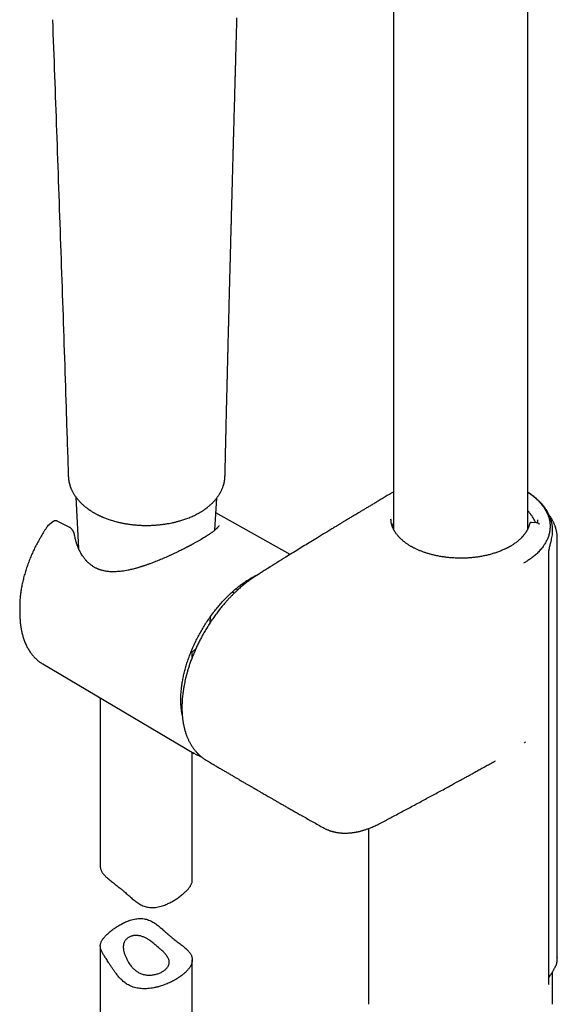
# Model space of a CAD drawing. Header units: millimetres. Extents: x 8 to 955, y 12 to 2039.
# Tile 11 of 116: x 722 to 810, y 552 to 713. Entities that reach past the tile are written whole.
import ezdxf

# ---------------------------------------------------------------- set-up
doc = ezdxf.new("R2010")
doc.units = ezdxf.units.MM

msp = doc.modelspace()

# ---------------------------------------------------------------- linework, layer by layer
at = {"color": 7, "linetype": 'Continuous', "lineweight": 30}
for p, q in [((783.08, 885.26), (783.08, 629.79)), ((804.98, 629.8), (804.98, 885.26)), ((730.1, 638.42), (730.09, 638.39)), ((730.09, 638.4), (730.09, 638.36)), ((755.61, 638.42), (755.62, 638.45)), ((731.32, 635.01), (731.76, 626.61)), ((754, 629.63), (754.28, 634.83)), ((727.64, 631.01), (726.72, 630.25)), ((727.63, 631), (727.64, 631.01)), ((730.13, 630.16), (728.3, 631.08)), ((766.23, 625.62), (754.15, 632.42)), ((782.69, 631.29), (782.69, 631.39)), ((806.57, 631.29), (806.57, 631.22)), ((726.73, 630.26), (726.7, 630.22)), ((805, 629.82), (804.98, 629.83)), ((806.33, 630.81), (805.6, 630.85)), ((809.03, 629.45), (809.03, 629.56)), ((809.03, 629.41), (809.03, 629.45)), ((809.03, 629.4), (809.03, 629.44)), ((809.8, 559.93), (809.8, 628.23)), ((808.43, 555.68), (808.43, 626.04)), ((804.38, 624.22), (804.36, 624.25)), ((759.87, 621.61), (759.72, 621.69)), ((760.8, 622.22), (760.75, 622.26)), ((757.7, 619.85), (757.39, 620.03)), ((759.24, 621.14), (759.03, 621.26)), ((757.14, 619.32), (756.8, 619.52)), ((722.17, 616.77), (722.19, 615.73)), ((753.2, 614.5), (753.25, 615.5)), ((750.3, 608.9), (750.3, 609.82)), ((725.93, 607.79), (750.59, 593.2)), ((735.3, 602.24), (735.3, 574.79)), ((748.62, 601.09), (748.46, 601.06)), ((804.43, 594.94), (804.41, 594.96)), ((804.43, 594.94), (804.64, 595.1)), ((750.3, 572.54), (750.3, 593.37)), ((752.57, 592.1), (752.54, 592.11)), ((799.72, 592), (799.71, 591.99)), ((771.64, 581.09), (771.65, 581.09)), ((779.03, 580.95), (779.03, 552.29)), ((735.3, 561.79), (735.3, 520.57)), ((750.3, 520.57), (750.3, 559.54)), ((809.8, 559.93), (809.8, 559.89)), ((809.58, 558.58), (809.58, 558.58)), ((809.03, 552.29), (809.03, 557.08))]:
    msp.add_line(p, q, dxfattribs=at)
at = {"color": 7, "linetype": 'Continuous', "lineweight": 30, "flags": 128}
for points in [[(805.29, 630.65), (805.28, 630.64), (805.28, 630.6)], [(758.58, 620.62), (758.46, 620.68), (758.32, 620.76)], [(725.78, 607.88), (725.89, 607.81), (725.93, 607.79)], [(750.75, 593.11), (750.62, 593.18), (750.43, 593.3)]]:
    msp.add_lwpolyline(points, dxfattribs=at)
at = {"color": 7, "linetype": 'Continuous', "lineweight": 30}
for centre, radius, start, end in [((737.76, 617.06), 15.59, 177.9531, 181.0676), ((738.37, 616.05), 16.19, 178.0447, 183.3605)]:
    msp.add_arc(centre, radius, start, end, dxfattribs=at)
for points, knots in [([(755.64, 638.45), (755.64, 638.45), (755.64, 638.6), (755.65, 638.87), (755.65, 639.26), (755.66, 639.61), (755.67, 639.92), (755.68, 640.19), (755.68, 640.43), (755.69, 640.62), (755.69, 640.76), (755.69, 640.87), (755.69, 640.95), (755.7, 641.01), (755.7, 641.1), (755.7, 641.21), (755.7, 641.37), (755.71, 641.56), (755.71, 641.76), (755.72, 642.05), (755.73, 642.44), (755.74, 642.95), (755.75, 643.51), (755.77, 644.08), (755.78, 644.54), (755.79, 644.87), (755.79, 645.08), (755.8, 645.27), (755.8, 645.44), (755.8, 645.6), (755.81, 645.75), (755.81, 645.93), (755.82, 646.14), (755.82, 646.38), (755.83, 646.64), (755.83, 646.91), (755.84, 647.23), (755.85, 647.59), (755.86, 648), (755.87, 648.4), (755.88, 648.73), (755.88, 648.96), (755.89, 649.1), (755.89, 649.23), (755.89, 649.34), (755.9, 649.47), (755.9, 649.61), (755.9, 649.81), (755.91, 650.05), (755.92, 650.34), (755.92, 650.62), (755.93, 650.91), (755.94, 651.21), (755.95, 651.52), (755.95, 651.83), (755.96, 652.12), (755.97, 652.39), (755.97, 652.68), (755.98, 652.97), (755.99, 653.24), (755.99, 653.47), (756, 653.65), (756, 653.79), (756, 653.89), (756.01, 653.99), (756.01, 654.11), (756.01, 654.23), (756.02, 654.38), (756.02, 654.6), (756.03, 654.9), (756.04, 655.28), (756.05, 655.68), (756.06, 656.08), (756.07, 656.5), (756.08, 656.93), (756.09, 657.35), (756.1, 657.75), (756.11, 658.14), (756.12, 658.51), (756.13, 658.87), (756.14, 659.16), (756.14, 659.39), (756.15, 659.57), (756.15, 659.74), (756.16, 659.91), (756.16, 660.1), (756.17, 660.32), (756.17, 660.63), (756.18, 661.01), (756.19, 661.45), (756.21, 661.91), (756.22, 662.31), (756.23, 662.66), (756.23, 662.96), (756.24, 663.25), (756.25, 663.53), (756.25, 663.77), (756.26, 663.97), (756.26, 664.14), (756.27, 664.28), (756.27, 664.41), (756.27, 664.52), (756.28, 664.64), (756.28, 664.8), (756.29, 665), (756.29, 665.24), (756.3, 665.5), (756.31, 665.79), (756.31, 666.1), (756.32, 666.43), (756.33, 666.77), (756.34, 667.17), (756.35, 667.62), (756.37, 668.13), (756.38, 668.68), (756.39, 669.16), (756.4, 669.53), (756.41, 669.78), (756.41, 669.99), (756.42, 670.18), (756.42, 670.34), (756.43, 670.51), (756.43, 670.71), (756.44, 670.96), (756.45, 671.33), (756.46, 671.79), (756.48, 672.36), (756.49, 672.95), (756.51, 673.56), (756.52, 674.2), (756.54, 674.71), (756.55, 675.09), (756.55, 675.32), (756.56, 675.55), (756.57, 675.79), (756.57, 676.03), (756.58, 676.25), (756.58, 676.46), (756.59, 676.64), (756.59, 676.8), (756.6, 676.93), (756.6, 677.04), (756.6, 677.13), (756.6, 677.21), (756.61, 677.3), (756.61, 677.44), (756.61, 677.61), (756.62, 677.86), (756.63, 678.16), (756.64, 678.52), (756.65, 678.87), (756.66, 679.22), (756.67, 679.61), (756.68, 680.05), (756.69, 680.55), (756.71, 681.06), (756.72, 681.59), (756.73, 682.14), (756.75, 682.6), (756.76, 682.98), (756.76, 683.25), (756.77, 683.51), (756.78, 683.73), (756.78, 683.93), (756.79, 684.1), (756.79, 684.23), (756.79, 684.34), (756.8, 684.43), (756.8, 684.51), (756.8, 684.6), (756.8, 684.7), (756.81, 684.84), (756.81, 685.02), (756.82, 685.26), (756.83, 685.53), (756.83, 685.82), (756.84, 686.15), (756.85, 686.51), (756.87, 687.14), (756.89, 688.05), (756.93, 689.23), (756.95, 690.13), (756.97, 690.75), (756.98, 691.08), (756.98, 691.39), (756.99, 691.69), (757, 691.95), (757.01, 692.18), (757.01, 692.37), (757.02, 692.54), (757.02, 692.67), (757.02, 692.79), (757.03, 692.91), (757.03, 693.04), (757.03, 693.2), (757.04, 693.38), (757.04, 693.59), (757.05, 693.84), (757.06, 694.13), (757.07, 694.42), (757.08, 694.77), (757.09, 695.18), (757.1, 695.64), (757.11, 696.07), (757.12, 696.46), (757.13, 696.84), (757.14, 697.22), (757.15, 697.63), (757.17, 698.07), (757.18, 698.54), (757.19, 699.04), (757.21, 699.5), (757.22, 699.9), (757.23, 700.24), (757.23, 700.57), (757.24, 700.86), (757.25, 701.13), (757.26, 701.37), (757.26, 701.57), (757.27, 701.75), (757.27, 701.89), (757.27, 702), (757.28, 702.08), (757.28, 702.17), (757.28, 702.26), (757.28, 702.37), (757.29, 702.51), (757.29, 702.68), (757.3, 702.88), (757.3, 703.11), (757.31, 703.38), (757.32, 703.7), (757.33, 704.05), (757.34, 704.41), (757.35, 704.77), (757.36, 705.12), (757.38, 705.66), (757.4, 706.38), (757.42, 707.27), (757.44, 708.13), (757.47, 708.98), (757.49, 709.82), (757.51, 710.66), (757.54, 711.5), (757.56, 712.32), (757.58, 712.86), (757.58, 713.13)], [0, 0, 0, 0, 0.000085, 0.005752, 0.010912, 0.015567, 0.019715, 0.023357, 0.026492, 0.029121, 0.03086, 0.032275, 0.033366, 0.034145, 0.03491, 0.036654, 0.038795, 0.041324, 0.044058, 0.046923, 0.052935, 0.059456, 0.067428, 0.075123, 0.08254, 0.085596, 0.088403, 0.090943, 0.093216, 0.095222, 0.097165, 0.099417, 0.10226, 0.105488, 0.10909, 0.112762, 0.116355, 0.121906, 0.127264, 0.132629, 0.138058, 0.140246, 0.1421, 0.143623, 0.145116, 0.146806, 0.148695, 0.15078, 0.154614, 0.158438, 0.162252, 0.166055, 0.169923, 0.174129, 0.178701, 0.182183, 0.18585, 0.189702, 0.193722, 0.197401, 0.200509, 0.203046, 0.204639, 0.2059, 0.207209, 0.208718, 0.210425, 0.21233, 0.214434, 0.219319, 0.22442, 0.229687, 0.235122, 0.240723, 0.246487, 0.252166, 0.257604, 0.262802, 0.267759, 0.272476, 0.276847, 0.27949, 0.281887, 0.284041, 0.286224, 0.288787, 0.291731, 0.295056, 0.300925, 0.306932, 0.313031, 0.319221, 0.323158, 0.327131, 0.331132, 0.334879, 0.338234, 0.34073, 0.342953, 0.344903, 0.34658, 0.347985, 0.349223, 0.351517, 0.354284, 0.357352, 0.361043, 0.364952, 0.369079, 0.373424, 0.378004, 0.382944, 0.389261, 0.396113, 0.4035, 0.411423, 0.415157, 0.41848, 0.421387, 0.42388, 0.425958, 0.427703, 0.430687, 0.434087, 0.437905, 0.445218, 0.452823, 0.46072, 0.468919, 0.47746, 0.486345, 0.489414, 0.492522, 0.49567, 0.498856, 0.502082, 0.50518, 0.507948, 0.510403, 0.512524, 0.514309, 0.51576, 0.516877, 0.517702, 0.518977, 0.520769, 0.523077, 0.525902, 0.530666, 0.535467, 0.540187, 0.544827, 0.549385, 0.556018, 0.562563, 0.569362, 0.576447, 0.58382, 0.591479, 0.595257, 0.599012, 0.602415, 0.605437, 0.608077, 0.610335, 0.612212, 0.613597, 0.614661, 0.61567, 0.61686, 0.618231, 0.619783, 0.62251, 0.625661, 0.629237, 0.633237, 0.637662, 0.642511, 0.647639, 0.663117, 0.678956, 0.695156, 0.699493, 0.703855, 0.70819, 0.712157, 0.715695, 0.718752, 0.721395, 0.723623, 0.725438, 0.72675, 0.728292, 0.730119, 0.732229, 0.734623, 0.737301, 0.740821, 0.744731, 0.748705, 0.752551, 0.759104, 0.765251, 0.770993, 0.77633, 0.781061, 0.78615, 0.791645, 0.797548, 0.803858, 0.810575, 0.8177, 0.822291, 0.826989, 0.831379, 0.835367, 0.838954, 0.842085, 0.844829, 0.847185, 0.849154, 0.85052, 0.851607, 0.852617, 0.853869, 0.855368, 0.857114, 0.859487, 0.862204, 0.865263, 0.868665, 0.873161, 0.878051, 0.882923, 0.887729, 0.892467, 0.897139, 0.90954, 0.921444, 0.932858, 0.94416, 0.955562, 0.966856, 0.978229, 0.989325, 1, 1, 1, 1]), ([(727.51, 712.84), (727.62, 709.78), (727.84, 703.74), (728.29, 691.5), (728.83, 676.15), (729.36, 660.74), (729.77, 648.17), (729.98, 641.77), (730.09, 638.42)], [0, 0, 0, 0, 0.123433, 0.24401, 0.493688, 0.742143, 0.865092, 1, 1, 1, 1]), ([(730.09, 638.36), (730.1, 638.31), (730.1, 638.21), (730.11, 638.07), (730.12, 637.96), (730.14, 637.86), (730.15, 637.76), (730.17, 637.66), (730.19, 637.55), (730.21, 637.44), (730.23, 637.35), (730.25, 637.25), (730.28, 637.14), (730.31, 637.03), (730.34, 636.94), (730.37, 636.84), (730.4, 636.74), (730.44, 636.62), (730.49, 636.49), (730.55, 636.35), (730.61, 636.21), (730.68, 636.07), (730.74, 635.94), (730.81, 635.81), (730.89, 635.66), (730.99, 635.49), (731.11, 635.31), (731.24, 635.12), (731.38, 634.93), (731.52, 634.75), (731.66, 634.57), (731.81, 634.4), (731.97, 634.23), (732.11, 634.07), (732.25, 633.94), (732.38, 633.82), (732.51, 633.7), (732.66, 633.57), (732.83, 633.42), (733.01, 633.29), (733.15, 633.18), (733.27, 633.09), (733.36, 633.02), (733.46, 632.95), (733.57, 632.88), (733.71, 632.78), (733.88, 632.67), (734.06, 632.56), (734.19, 632.49), (734.24, 632.46)], [0, 0, 0, 0, 0.018737, 0.039659, 0.056817, 0.071054, 0.082981, 0.096857, 0.113837, 0.129708, 0.142315, 0.154928, 0.170904, 0.188191, 0.202259, 0.214148, 0.228847, 0.246311, 0.267708, 0.286049, 0.30939, 0.330996, 0.34971, 0.369106, 0.393575, 0.419984, 0.449168, 0.480814, 0.516167, 0.544162, 0.573039, 0.605936, 0.63701, 0.664994, 0.689464, 0.713035, 0.733042, 0.75881, 0.789608, 0.818092, 0.843213, 0.858124, 0.872547, 0.886494, 0.902703, 0.923317, 0.948328, 0.977726, 1, 1, 1, 1]), ([(751.81, 632.65), (751.88, 632.7), (752, 632.77), (752.16, 632.88), (752.29, 632.97), (752.39, 633.04), (752.46, 633.09), (752.52, 633.13), (752.6, 633.19), (752.71, 633.27), (752.85, 633.38), (752.99, 633.5), (753.15, 633.64), (753.32, 633.79), (753.49, 633.94), (753.65, 634.1), (753.79, 634.25), (753.91, 634.39), (754.03, 634.52), (754.14, 634.65), (754.24, 634.78), (754.33, 634.89), (754.43, 635.03), (754.52, 635.16), (754.63, 635.32), (754.75, 635.51), (754.88, 635.74), (755, 635.97), (755.1, 636.17), (755.18, 636.36), (755.26, 636.56), (755.32, 636.72), (755.36, 636.85), (755.39, 636.93), (755.41, 637.02), (755.44, 637.13), (755.47, 637.23), (755.49, 637.32), (755.51, 637.41), (755.53, 637.5), (755.55, 637.61), (755.57, 637.7), (755.58, 637.79), (755.59, 637.87), (755.6, 637.95), (755.61, 638.04), (755.62, 638.15), (755.63, 638.29), (755.63, 638.4), (755.64, 638.46)], [0, 0, 0, 0, 0.029133, 0.053659, 0.073566, 0.088843, 0.099481, 0.108154, 0.11784, 0.138236, 0.161446, 0.184239, 0.213467, 0.243804, 0.275682, 0.305939, 0.333742, 0.358126, 0.382395, 0.408265, 0.426919, 0.447987, 0.470956, 0.494804, 0.517241, 0.55079, 0.593111, 0.629262, 0.659205, 0.690774, 0.717008, 0.750676, 0.764461, 0.77598, 0.788978, 0.805066, 0.821703, 0.835074, 0.846409, 0.860161, 0.876799, 0.890896, 0.902642, 0.912739, 0.924417, 0.938095, 0.954647, 0.975272, 1, 1, 1, 1]), ([(783.08, 635.82), (782.93, 635.73), (782.54, 635.5), (781.93, 635.14), (781.26, 634.74), (780.62, 634.36), (780.03, 634.01), (779.48, 633.68), (778.97, 633.37), (778.48, 633.09), (778.03, 632.81), (777.61, 632.57), (777.23, 632.34), (776.89, 632.13), (776.56, 631.93), (776.27, 631.76), (776, 631.59), (775.74, 631.44), (775.48, 631.28), (775.24, 631.13), (775.02, 631), (774.83, 630.89), (774.66, 630.79), (774.52, 630.7), (774.38, 630.62), (774.23, 630.53), (774.05, 630.42), (773.84, 630.29), (773.6, 630.14), (773.33, 629.98), (773.04, 629.8), (772.72, 629.61), (772.38, 629.4), (771.7, 628.99), (770.78, 628.42), (769.63, 627.72), (768.59, 627.08), (767.57, 626.45), (766.56, 625.83), (765.4, 625.11), (764.09, 624.29), (762.91, 623.56), (762.03, 623), (761.44, 622.64), (760.88, 622.27), (760.37, 621.95), (759.93, 621.65), (759.54, 621.37), (759.16, 621.09), (758.82, 620.82), (758.49, 620.55), (758.19, 620.3), (757.9, 620.04), (757.61, 619.77), (757.29, 619.47), (756.95, 619.14), (756.6, 618.78), (756.22, 618.38), (755.84, 617.96), (755.44, 617.5), (755.02, 617), (754.57, 616.44), (754.11, 615.81), (753.62, 615.14), (753.16, 614.45), (752.71, 613.74), (752.28, 613.02), (751.89, 612.32), (751.54, 611.64), (751.21, 610.99), (750.91, 610.34), (750.62, 609.67), (750.34, 609.01), (750.09, 608.36), (749.87, 607.72), (749.67, 607.12), (749.5, 606.54), (749.35, 606), (749.22, 605.49), (749.11, 605), (749.02, 604.55), (748.94, 604.15), (748.88, 603.77), (748.82, 603.4), (748.76, 603), (748.71, 602.58), (748.68, 602.21), (748.66, 601.91), (748.64, 601.69), (748.63, 601.5), (748.63, 601.35), (748.62, 601.23), (748.62, 601.13), (748.62, 601.02), (748.61, 600.89), (748.61, 600.73), (748.61, 600.54), (748.62, 600.34), (748.62, 600.13), (748.63, 599.92), (748.64, 599.7), (748.66, 599.46), (748.68, 599.21), (748.71, 598.98), (748.73, 598.77), (748.76, 598.56), (748.79, 598.35), (748.82, 598.15), (748.86, 597.94), (748.91, 597.72), (748.95, 597.53), (748.99, 597.37), (749.02, 597.24), (749.05, 597.11), (749.09, 596.97), (749.12, 596.85), (749.15, 596.74), (749.18, 596.66), (749.2, 596.6), (749.22, 596.54), (749.24, 596.47), (749.28, 596.36), (749.32, 596.23), (749.38, 596.08), (749.44, 595.91), (749.52, 595.72), (749.61, 595.52), (749.71, 595.31), (749.82, 595.09), (749.93, 594.88), (750.05, 594.67), (750.17, 594.46), (750.32, 594.25), (750.47, 594.03), (750.62, 593.82), (750.78, 593.63), (750.9, 593.49), (750.98, 593.4), (751.03, 593.35), (751.07, 593.3), (751.11, 593.26), (751.15, 593.22), (751.2, 593.17), (751.25, 593.11), (751.33, 593.04), (751.43, 592.94), (751.56, 592.83), (751.71, 592.7), (751.89, 592.56), (752.09, 592.41), (752.31, 592.26), (752.46, 592.16), (752.54, 592.11)], [0, 0, 0, 0, 0.0089878, 0.022721, 0.0358149, 0.0482691, 0.0600835, 0.0706368, 0.0806209, 0.090036, 0.0988819, 0.1071584, 0.1144712, 0.1212734, 0.127565, 0.1333458, 0.138616, 0.1433755, 0.1487591, 0.1535732, 0.1578503, 0.1615902, 0.164793, 0.1674587, 0.1699116, 0.1729152, 0.1764735, 0.1805863, 0.1852538, 0.1904758, 0.1962523, 0.2025835, 0.2093871, 0.2162134, 0.2425888, 0.2634786, 0.2839033, 0.3038626, 0.3235911, 0.3435949, 0.3720909, 0.4011606, 0.4127519, 0.4243917, 0.4355339, 0.4460907, 0.4541561, 0.4618671, 0.469194, 0.4760774, 0.482525, 0.4884403, 0.4940903, 0.5000683, 0.5064373, 0.5134202, 0.5208204, 0.52864, 0.5368825, 0.5455544, 0.5546883, 0.5642811, 0.575685, 0.5871154, 0.5985417, 0.6099891, 0.6214796, 0.6330122, 0.6429297, 0.6528756, 0.6628484, 0.6728467, 0.6828692, 0.692776, 0.7022434, 0.7112764, 0.7198859, 0.7280651, 0.7358082, 0.7431101, 0.749967, 0.7563954, 0.7616409, 0.7673428, 0.7734997, 0.78011, 0.7871711, 0.7910435, 0.7944874, 0.7974961, 0.8000704, 0.8017886, 0.8032669, 0.8049739, 0.8070769, 0.809793, 0.8129565, 0.8162948, 0.8197202, 0.8232324, 0.8268311, 0.8311826, 0.83553, 0.8395171, 0.8431201, 0.8469073, 0.8504137, 0.854081, 0.8579159, 0.8619181, 0.8662363, 0.8685036, 0.8709009, 0.8734284, 0.8760863, 0.8786325, 0.8806857, 0.8822928, 0.8834538, 0.8842131, 0.8857787, 0.8878835, 0.8905282, 0.8937138, 0.8974463, 0.901445, 0.9056991, 0.9102125, 0.9149892, 0.9197537, 0.9240783, 0.9292461, 0.9345028, 0.9399789, 0.9454975, 0.950588, 0.9552233, 0.9568008, 0.9582561, 0.9595893, 0.9608003, 0.9618918, 0.9631955, 0.9649406, 0.9671273, 0.970167, 0.9737836, 0.9779771, 0.9827477, 0.9880954, 0.9940205, 1, 1, 1, 1]), ([(804.98, 635.79), (805.1, 635.71), (805.34, 635.55), (805.7, 635.28), (806.06, 634.99), (806.4, 634.7), (806.72, 634.39), (807.01, 634.07), (807.28, 633.75), (807.53, 633.43), (807.75, 633.1), (807.95, 632.77), (808.12, 632.43), (808.27, 632.08), (808.4, 631.73), (808.5, 631.38), (808.57, 631.02), (808.61, 630.67), (808.63, 630.33), (808.62, 629.98), (808.6, 629.64), (808.55, 629.32), (808.49, 629.02), (808.4, 628.71), (808.3, 628.42), (808.19, 628.15), (808.07, 627.89), (807.93, 627.64), (807.74, 627.32), (807.52, 626.99), (807.26, 626.65), (807.03, 626.37), (806.78, 626.09), (806.52, 625.83), (806.26, 625.59), (805.99, 625.37), (805.72, 625.15), (805.35, 624.88), (804.9, 624.58), (804.53, 624.36), (804.36, 624.25)], [0, 0, 0, 0, 0.023539, 0.051235, 0.07918, 0.107175, 0.135423, 0.163722, 0.192156, 0.219649, 0.247269, 0.274933, 0.302845, 0.330808, 0.359027, 0.387299, 0.41571, 0.443057, 0.47045, 0.497898, 0.525388, 0.549479, 0.573569, 0.597792, 0.622015, 0.643017, 0.664019, 0.685109, 0.7062, 0.744299, 0.768692, 0.793084, 0.817601, 0.842117, 0.863375, 0.884633, 0.90599, 0.927346, 0.965944, 1, 1, 1, 1]), ([(809.03, 629.56), (809.03, 629.63), (809.03, 629.77), (809.02, 629.96), (809.01, 630.11), (808.99, 630.29), (808.96, 630.48), (808.92, 630.71), (808.86, 630.95), (808.8, 631.19), (808.72, 631.43), (808.64, 631.66), (808.54, 631.9), (808.43, 632.14), (808.32, 632.36), (808.2, 632.58), (808.08, 632.79), (807.95, 632.99), (807.82, 633.19), (807.67, 633.39), (807.5, 633.61), (807.31, 633.83), (807.11, 634.05), (806.93, 634.25), (806.76, 634.41), (806.62, 634.55), (806.47, 634.68), (806.34, 634.8), (806.23, 634.89), (806.14, 634.96), (806.08, 635.01), (806.01, 635.07), (805.92, 635.15), (805.81, 635.23), (805.68, 635.33), (805.5, 635.46), (805.28, 635.61), (805.1, 635.73), (805, 635.79), (804.98, 635.81)], [0, 0, 0, 0, 0.029242, 0.054559, 0.076586, 0.098027, 0.131208, 0.162377, 0.196041, 0.230196, 0.265713, 0.299207, 0.334891, 0.370013, 0.403924, 0.437636, 0.469621, 0.499811, 0.530149, 0.56336, 0.598788, 0.635627, 0.673144, 0.711303, 0.73506, 0.759004, 0.783137, 0.805744, 0.825174, 0.834688, 0.843547, 0.854462, 0.868014, 0.884203, 0.903032, 0.923717, 0.960334, 0.993162, 1, 1, 1, 1]), ([(750.98, 632.18), (751.03, 632.21), (751.12, 632.26), (751.25, 632.33), (751.39, 632.4), (751.52, 632.48), (751.67, 632.56), (751.77, 632.63), (751.82, 632.66)], [0, 0, 0, 0, 0.166311, 0.323057, 0.476115, 0.6331, 0.80369, 1, 1, 1, 1]), ([(806.24, 630.82), (806.22, 630.88), (806.15, 631.08), (805.99, 631.41), (805.77, 631.79), (805.5, 632.17), (805.24, 632.5), (805.05, 632.7), (804.98, 632.77)], [0, 0, 0, 0, 0.098775, 0.2909526, 0.4829781, 0.6806542, 0.878495, 1, 1, 1, 1]), ([(728.3, 631.08), (728.27, 631.1), (728.21, 631.12), (728.12, 631.14), (728.05, 631.15), (727.99, 631.15), (727.92, 631.14), (727.83, 631.12), (727.73, 631.07), (727.67, 631.03), (727.63, 631)], [0, 0, 0, 0, 0.150305, 0.275361, 0.364743, 0.436168, 0.5353, 0.663895, 0.820454, 1, 1, 1, 1]), ([(734.24, 632.46), (734.29, 632.43), (734.41, 632.36), (734.59, 632.26), (734.77, 632.17), (734.93, 632.09), (735.04, 632.04), (735.12, 632), (735.18, 631.97), (735.24, 631.94), (735.3, 631.92), (735.36, 631.89), (735.43, 631.85), (735.52, 631.82), (735.62, 631.77), (735.73, 631.73), (735.91, 631.65), (736.14, 631.56), (736.43, 631.45), (736.75, 631.34), (737.09, 631.23), (737.45, 631.12), (737.81, 631.02), (738.21, 630.92), (738.67, 630.81), (739.2, 630.7), (739.77, 630.61), (740.37, 630.52), (741, 630.46), (741.63, 630.41), (742.25, 630.38), (742.89, 630.37), (743.53, 630.38), (744.19, 630.42), (744.81, 630.47), (745.41, 630.54), (745.97, 630.62), (746.51, 630.71), (746.94, 630.79), (747.28, 630.87), (747.54, 630.93), (747.79, 630.99), (748.05, 631.06), (748.32, 631.14), (748.61, 631.23), (748.93, 631.33), (749.26, 631.44), (749.6, 631.57), (749.94, 631.7), (750.29, 631.85), (750.64, 632.01), (750.87, 632.13), (750.98, 632.19)], [0, 0, 0, 0, 0.011143, 0.026178, 0.039039, 0.049736, 0.058277, 0.062522, 0.065929, 0.070401, 0.073833, 0.078062, 0.083087, 0.088908, 0.095523, 0.102932, 0.111133, 0.130013, 0.148558, 0.166526, 0.189693, 0.211837, 0.232962, 0.253648, 0.282815, 0.313562, 0.345902, 0.379852, 0.415308, 0.450462, 0.484706, 0.518045, 0.555013, 0.590779, 0.625337, 0.658589, 0.6905, 0.72106, 0.750261, 0.766051, 0.781464, 0.796509, 0.811208, 0.827009, 0.844905, 0.864903, 0.885085, 0.906853, 0.929295, 0.952295, 0.975861, 1, 1, 1, 1]), ([(805.29, 630.65), (805.27, 630.59), (805.24, 630.45), (805.18, 630.27), (805.12, 630.11), (805.06, 629.97), (805, 629.85), (804.96, 629.75), (804.92, 629.67), (804.89, 629.61), (804.86, 629.56), (804.83, 629.5), (804.79, 629.44), (804.74, 629.36), (804.68, 629.27), (804.61, 629.16), (804.53, 629.05), (804.44, 628.93), (804.36, 628.82), (804.27, 628.72), (804.2, 628.63), (804.12, 628.54), (804.04, 628.45), (803.95, 628.36), (803.85, 628.26), (803.72, 628.13), (803.55, 627.98), (803.35, 627.81), (803.13, 627.64), (802.92, 627.48), (802.73, 627.35), (802.55, 627.23), (802.37, 627.12), (802.23, 627.03), (802.11, 626.96), (802.02, 626.91), (801.93, 626.86), (801.83, 626.8), (801.71, 626.74), (801.57, 626.67), (801.42, 626.59), (801.25, 626.52), (800.96, 626.38), (800.52, 626.19), (799.92, 625.97), (799.32, 625.78), (798.71, 625.6), (798.09, 625.46), (797.45, 625.33), (796.8, 625.22), (796.14, 625.14), (795.48, 625.08), (794.81, 625.04), (794.13, 625.03), (793.46, 625.04), (792.79, 625.07), (792.12, 625.12), (791.46, 625.2), (790.81, 625.3), (790.17, 625.42), (789.58, 625.55), (789.02, 625.7), (788.51, 625.85), (788.01, 626.02), (787.6, 626.17), (787.29, 626.3), (787.07, 626.4), (786.85, 626.5), (786.64, 626.6), (786.46, 626.68), (786.31, 626.76), (786.19, 626.83), (786.07, 626.89), (785.93, 626.97), (785.76, 627.07), (785.59, 627.18), (785.34, 627.34), (785.04, 627.56), (784.76, 627.77), (784.56, 627.94), (784.43, 628.06), (784.32, 628.16), (784.22, 628.26), (784.13, 628.34), (784.05, 628.42), (783.97, 628.51), (783.88, 628.61), (783.78, 628.73), (783.67, 628.86), (783.56, 629.01), (783.45, 629.16), (783.36, 629.29), (783.29, 629.42), (783.22, 629.53), (783.17, 629.62), (783.13, 629.7), (783.09, 629.78), (783.06, 629.85), (783.02, 629.92), (782.99, 630.01), (782.95, 630.1), (782.9, 630.22), (782.86, 630.36), (782.81, 630.52), (782.76, 630.71), (782.73, 630.92), (782.7, 631.15), (782.69, 631.31), (782.69, 631.4)], [0, 0, 0, 0, 0.010821, 0.020538, 0.029148, 0.036652, 0.043048, 0.048334, 0.052512, 0.05558, 0.058146, 0.061074, 0.064683, 0.068973, 0.073944, 0.079597, 0.086844, 0.093589, 0.09971, 0.105208, 0.11094, 0.115797, 0.120656, 0.126107, 0.132148, 0.13878, 0.149243, 0.160125, 0.170918, 0.181623, 0.189974, 0.198284, 0.206008, 0.212581, 0.217007, 0.220694, 0.224068, 0.228132, 0.232927, 0.23835, 0.244459, 0.25074, 0.25698, 0.278138, 0.298802, 0.319054, 0.338908, 0.358624, 0.378354, 0.39807, 0.417776, 0.437478, 0.457179, 0.476881, 0.496582, 0.51628, 0.535976, 0.555668, 0.575368, 0.595081, 0.614799, 0.631456, 0.648301, 0.665334, 0.682875, 0.690971, 0.699203, 0.707567, 0.715709, 0.722695, 0.728478, 0.733061, 0.737666, 0.743456, 0.750434, 0.758471, 0.766771, 0.783455, 0.800647, 0.808288, 0.815305, 0.82167, 0.827382, 0.832441, 0.836943, 0.841977, 0.847853, 0.8547, 0.862419, 0.87101, 0.879539, 0.887225, 0.893954, 0.899871, 0.904975, 0.909705, 0.913387, 0.917156, 0.921011, 0.925114, 0.930303, 0.936691, 0.944273, 0.953047, 0.963008, 0.974156, 0.986487, 1, 1, 1, 1]), ([(806.57, 631.22), (806.57, 631.15), (806.56, 631), (806.54, 630.85), (806.53, 630.78)], [0, 0, 0, 0, 0.494838, 1, 1, 1, 1]), ([(809.8, 628.23), (809.8, 628.3), (809.8, 628.45), (809.78, 628.66), (809.77, 628.85), (809.74, 629.04), (809.72, 629.21), (809.68, 629.4), (809.64, 629.61), (809.58, 629.84), (809.52, 630.04), (809.46, 630.22), (809.4, 630.38), (809.34, 630.53), (809.28, 630.69), (809.21, 630.85), (809.13, 631.01), (809.04, 631.17), (808.97, 631.31), (808.89, 631.43), (808.81, 631.57), (808.73, 631.7), (808.63, 631.84), (808.54, 631.97), (808.48, 632.05), (808.46, 632.08)], [0, 0, 0, 0, 0.048845, 0.102455, 0.155143, 0.202706, 0.246266, 0.287154, 0.347254, 0.404733, 0.461452, 0.499489, 0.541268, 0.582254, 0.620559, 0.661533, 0.707202, 0.749912, 0.786744, 0.819161, 0.854726, 0.894182, 0.931725, 0.97059, 1, 1, 1, 1]), ([(726.6, 630.11), (726.56, 630.04), (726.43, 629.86), (726.23, 629.55), (725.99, 629.17), (725.76, 628.8), (725.54, 628.42), (725.32, 628.03), (725.11, 627.64), (724.9, 627.25), (724.7, 626.86), (724.51, 626.46), (724.32, 626.07), (724.15, 625.67), (723.97, 625.27), (723.81, 624.86), (723.65, 624.46), (723.5, 624.06), (723.36, 623.65), (723.22, 623.25), (723.1, 622.84), (722.98, 622.44), (722.86, 622.04), (722.76, 621.63), (722.67, 621.23), (722.58, 620.83), (722.5, 620.44), (722.43, 620.04), (722.37, 619.65), (722.31, 619.26), (722.27, 618.87), (722.23, 618.49), (722.2, 618.11), (722.18, 617.82), (722.18, 617.66), (722.18, 617.62)], [0, 0, 0, 0, 0.016567, 0.047951, 0.079335, 0.110718, 0.142101, 0.173483, 0.204866, 0.236249, 0.267634, 0.29902, 0.330407, 0.361797, 0.39319, 0.424586, 0.455985, 0.487388, 0.518795, 0.550208, 0.581625, 0.613047, 0.644475, 0.67591, 0.707351, 0.738798, 0.770253, 0.801714, 0.833183, 0.864659, 0.896142, 0.927632, 0.959129, 0.990633, 1, 1, 1, 1]), ([(726.68, 630.21), (726.67, 630.2), (726.64, 630.17), (726.62, 630.13), (726.6, 630.11)], [0, 0, 0, 0, 0.301916, 1, 1, 1, 1]), ([(731.12, 628.79), (731.11, 628.85), (731.09, 628.95), (731.05, 629.08), (731.01, 629.18), (730.97, 629.27), (730.94, 629.34), (730.9, 629.41), (730.86, 629.49), (730.81, 629.57), (730.74, 629.66), (730.67, 629.75), (730.61, 629.82), (730.53, 629.89), (730.43, 629.98), (730.3, 630.07), (730.19, 630.13), (730.13, 630.16)], [0, 0, 0, 0, 0.097323, 0.177963, 0.241551, 0.288008, 0.33009, 0.376228, 0.426489, 0.480824, 0.550582, 0.612563, 0.667676, 0.721643, 0.794666, 0.887225, 1, 1, 1, 1]), ([(754.64, 630.36), (754.64, 630.36), (754.64, 630.36), (754.64, 630.35), (754.64, 630.34), (754.63, 630.33), (754.63, 630.31), (754.62, 630.29), (754.61, 630.27), (754.59, 630.24), (754.57, 630.21), (754.55, 630.18), (754.53, 630.15), (754.5, 630.12), (754.47, 630.07), (754.41, 630.01), (754.36, 629.96), (754.32, 629.91), (754.27, 629.87), (754.23, 629.82), (754.17, 629.77), (754.1, 629.71), (754, 629.62), (753.87, 629.52), (753.73, 629.4), (753.57, 629.28), (753.39, 629.15), (753.17, 629), (752.92, 628.83), (752.62, 628.64), (752.29, 628.43), (751.94, 628.22), (751.63, 628.03), (751.36, 627.88), (751.15, 627.76), (750.94, 627.64), (750.72, 627.52), (750.53, 627.41), (750.36, 627.32), (750.23, 627.24), (750.11, 627.18), (750, 627.12), (749.92, 627.08), (749.85, 627.05), (749.8, 627.01), (749.73, 626.98), (749.64, 626.93), (749.53, 626.87), (749.35, 626.78), (749.11, 626.66), (748.78, 626.49), (748.42, 626.31), (748.04, 626.12), (747.64, 625.93), (747.23, 625.74), (746.82, 625.54), (746.4, 625.35), (745.98, 625.17), (745.56, 624.99), (745.14, 624.81), (744.72, 624.63), (744.31, 624.47), (743.92, 624.32), (743.6, 624.19), (743.33, 624.1), (743.12, 624.02), (742.92, 623.95), (742.73, 623.88), (742.58, 623.83), (742.46, 623.79), (742.38, 623.77), (742.31, 623.74), (742.24, 623.72), (742.14, 623.69), (742.01, 623.65), (741.86, 623.6), (741.67, 623.54), (741.46, 623.48), (741.22, 623.41), (740.86, 623.31), (740.4, 623.2), (739.85, 623.07), (739.32, 622.98), (738.83, 622.9), (738.35, 622.85), (737.9, 622.82), (737.47, 622.81), (737.07, 622.81), (736.7, 622.84), (736.36, 622.88), (736.04, 622.93), (735.79, 622.99), (735.58, 623.04), (735.43, 623.09), (735.29, 623.13), (735.18, 623.17), (735.07, 623.21), (734.96, 623.25), (734.82, 623.31), (734.66, 623.39), (734.48, 623.48), (734.29, 623.58), (734.1, 623.7), (733.93, 623.82), (733.77, 623.93), (733.63, 624.05), (733.49, 624.17), (733.36, 624.29), (733.24, 624.4), (733.14, 624.5), (733.06, 624.59), (732.99, 624.66), (732.92, 624.74), (732.83, 624.85), (732.72, 624.98), (732.61, 625.13), (732.5, 625.28), (732.37, 625.47), (732.23, 625.7), (732.08, 625.95), (731.97, 626.17), (731.89, 626.33), (731.83, 626.45), (731.78, 626.57), (731.73, 626.68), (731.68, 626.8), (731.62, 626.94), (731.56, 627.12), (731.49, 627.32), (731.41, 627.55), (731.33, 627.82), (731.26, 628.11), (731.18, 628.44), (731.14, 628.67), (731.12, 628.79)], [0, 0, 0, 0, 0.005038, 0.010307, 0.015135, 0.019536, 0.024283, 0.029821, 0.035591, 0.042024, 0.048753, 0.054764, 0.060001, 0.064754, 0.072364, 0.079353, 0.085525, 0.09073, 0.095073, 0.09976, 0.105129, 0.111182, 0.120309, 0.130114, 0.140293, 0.150848, 0.161783, 0.173101, 0.187181, 0.20164, 0.216376, 0.231382, 0.246653, 0.254388, 0.262195, 0.270075, 0.278002, 0.285292, 0.290648, 0.29535, 0.299398, 0.302942, 0.305764, 0.307862, 0.309437, 0.311616, 0.314577, 0.318276, 0.322328, 0.331656, 0.342112, 0.353694, 0.36521, 0.377482, 0.389821, 0.402159, 0.414492, 0.42681, 0.4391, 0.451352, 0.463564, 0.475684, 0.487095, 0.497643, 0.504249, 0.510468, 0.516302, 0.521749, 0.526713, 0.529805, 0.532092, 0.53369, 0.535747, 0.538553, 0.542349, 0.546988, 0.55247, 0.558794, 0.565943, 0.573342, 0.590648, 0.607754, 0.623109, 0.638256, 0.653156, 0.667585, 0.681224, 0.694099, 0.706232, 0.717638, 0.728337, 0.738321, 0.744193, 0.749789, 0.75491, 0.758991, 0.762183, 0.766362, 0.771555, 0.77776, 0.784974, 0.792649, 0.80039, 0.808202, 0.814391, 0.820628, 0.826914, 0.833247, 0.839056, 0.84387, 0.847686, 0.850552, 0.854162, 0.858803, 0.864476, 0.870922, 0.877372, 0.883776, 0.893745, 0.903592, 0.912808, 0.917425, 0.921752, 0.92579, 0.929539, 0.933477, 0.938541, 0.944759, 0.951479, 0.959179, 0.967869, 0.977559, 0.988263, 1, 1, 1, 1]), ([(783.08, 630.78), (783.05, 630.71), (782.99, 630.55), (782.93, 630.38), (782.9, 630.27), (782.89, 630.25)], [0, 0, 0, 0, 0.379498, 0.907641, 1, 1, 1, 1]), ([(805.6, 630.85), (805.58, 630.85), (805.55, 630.86), (805.48, 630.84), (805.4, 630.81), (805.32, 630.74), (805.3, 630.68), (805.29, 630.65)], [0, 0, 0, 0, 0.122074, 0.243843, 0.490861, 0.744334, 1, 1, 1, 1]), ([(806.71, 630.72), (806.68, 630.73), (806.6, 630.77), (806.47, 630.8), (806.38, 630.81), (806.33, 630.81)], [0, 0, 0, 0, 0.29511, 0.647622, 1, 1, 1, 1]), ([(806.71, 630.72), (806.72, 630.72), (806.75, 630.7), (806.79, 630.68), (806.83, 630.64), (806.85, 630.61), (806.86, 630.6)], [0, 0, 0, 0, 0.1793178, 0.4292242, 0.7531195, 1, 1, 1, 1]), ([(808.88, 628.21), (808.91, 628.34), (808.97, 628.62), (809.02, 629.02), (809.03, 629.28), (809.03, 629.4)], [0, 0, 0, 0, 0.344478, 0.688969, 1, 1, 1, 1]), ([(808.43, 626.04), (808.44, 626.07), (808.44, 626.13), (808.44, 626.22), (808.45, 626.3), (808.47, 626.41), (808.49, 626.52), (808.52, 626.67), (808.55, 626.84), (808.6, 627.03), (808.64, 627.2), (808.68, 627.37), (808.73, 627.57), (808.78, 627.78), (808.83, 628), (808.87, 628.14), (808.88, 628.21)], [0, 0, 0, 0, 0.038945, 0.075431, 0.109316, 0.14044, 0.194286, 0.236987, 0.31861, 0.402281, 0.467846, 0.546731, 0.639491, 0.746193, 0.866567, 1, 1, 1, 1]), ([(748.66, 599.49), (748.65, 599.54), (748.62, 599.69), (748.58, 599.95), (748.53, 600.27), (748.5, 600.6), (748.47, 600.93), (748.45, 601.27), (748.44, 601.62), (748.43, 601.97), (748.44, 602.33), (748.45, 602.69), (748.47, 603.05), (748.5, 603.42), (748.54, 603.8), (748.59, 604.18), (748.64, 604.56), (748.7, 604.94), (748.77, 605.33), (748.85, 605.72), (748.94, 606.11), (749.03, 606.5), (749.14, 606.9), (749.25, 607.3), (749.37, 607.69), (749.49, 608.09), (749.62, 608.49), (749.77, 608.89), (749.91, 609.29), (750.07, 609.69), (750.23, 610.09), (750.4, 610.48), (750.58, 610.88), (750.76, 611.27), (750.95, 611.66), (751.15, 612.05), (751.35, 612.44), (751.56, 612.83), (751.78, 613.21), (752, 613.59), (752.23, 613.96), (752.46, 614.33), (752.7, 614.7), (752.94, 615.06), (753.19, 615.42), (753.44, 615.77), (753.7, 616.11), (753.96, 616.46), (754.23, 616.79), (754.5, 617.12), (754.78, 617.44), (755.05, 617.76), (755.34, 618.07), (755.62, 618.37), (755.91, 618.67), (756.2, 618.95), (756.49, 619.23), (756.79, 619.51), (757.09, 619.77), (757.39, 620.03), (757.69, 620.28), (757.99, 620.51), (758.29, 620.74), (758.6, 620.97), (758.9, 621.18), (759.21, 621.38), (759.52, 621.57), (759.75, 621.71), (759.93, 621.82), (760.11, 621.92), (760.37, 622.06), (760.67, 622.22), (760.93, 622.34), (761.08, 622.41), (761.13, 622.44)], [0, 0, 0, 0, 0.0066486, 0.0209671, 0.0352815, 0.049593, 0.0639026, 0.0782114, 0.0925199, 0.1068287, 0.1211384, 0.1354493, 0.1497618, 0.1640763, 0.1783929, 0.1927118, 0.2070331, 0.2213569, 0.2356831, 0.2500119, 0.2643431, 0.2786768, 0.2930127, 0.307351, 0.3216913, 0.3360338, 0.3503781, 0.3647243, 0.3790721, 0.3934214, 0.4077722, 0.4221242, 0.4364773, 0.4508314, 0.4651864, 0.479542, 0.4938981, 0.5082546, 0.5226114, 0.5369683, 0.551325, 0.5656815, 0.5800377, 0.5943932, 0.6087481, 0.6231021, 0.6374551, 0.6518069, 0.6661575, 0.6805066, 0.6948541, 0.7092, 0.7235439, 0.7378859, 0.7522257, 0.7665633, 0.7808986, 0.7952314, 0.8095616, 0.8238892, 0.8382141, 0.8525363, 0.8668557, 0.8811724, 0.8954865, 0.9097979, 0.924107, 0.9384138, 0.9422105, 0.9497245, 0.9640283, 0.9783306, 0.9926322, 1, 1, 1, 1]), ([(722.22, 615.09), (722.22, 615.05), (722.23, 614.89), (722.25, 614.61), (722.29, 614.25), (722.33, 613.9), (722.39, 613.55), (722.45, 613.21), (722.53, 612.88), (722.61, 612.56), (722.7, 612.24), (722.79, 611.93), (722.9, 611.62), (723.01, 611.33), (723.14, 611.04), (723.27, 610.76), (723.41, 610.49), (723.55, 610.23), (723.71, 609.98), (723.87, 609.73), (724.04, 609.5), (724.22, 609.27), (724.4, 609.05), (724.59, 608.85), (724.79, 608.65), (724.99, 608.46), (725.2, 608.29), (725.42, 608.12), (725.61, 607.99), (725.73, 607.91), (725.77, 607.89)], [0, 0, 0, 0, 0.012151, 0.049774, 0.087394, 0.125011, 0.16262, 0.200218, 0.237803, 0.275369, 0.312913, 0.350429, 0.387913, 0.425359, 0.46276, 0.500113, 0.53741, 0.574648, 0.611821, 0.648926, 0.685961, 0.722923, 0.759812, 0.796631, 0.833382, 0.87007, 0.906702, 0.943286, 0.97983, 1, 1, 1, 1]), ([(750.07, 609.67), (750.13, 609.71), (750.27, 609.79), (750.49, 609.93), (750.69, 610.07), (750.8, 610.15), (750.84, 610.18)], [0, 0, 0, 0, 0.222494, 0.531029, 0.839594, 1, 1, 1, 1]), ([(750.76, 593.1), (750.77, 593.09), (750.87, 593.04), (751.04, 592.95), (751.29, 592.84), (751.53, 592.74), (751.7, 592.68), (751.77, 592.65)], [0, 0, 0, 0, 0.039363, 0.288863, 0.538388, 0.788016, 1, 1, 1, 1]), ([(752.57, 592.1), (752.62, 592.07), (752.89, 591.91), (753.37, 591.62), (753.99, 591.25), (754.58, 590.9), (755.15, 590.57), (755.68, 590.25), (756.2, 589.95), (756.71, 589.65), (757.19, 589.37), (757.64, 589.1), (758.06, 588.86), (758.41, 588.65), (758.72, 588.47), (758.98, 588.32), (759.21, 588.19), (759.42, 588.07), (759.6, 587.96), (759.76, 587.87), (759.93, 587.77), (760.09, 587.68), (760.24, 587.59), (760.38, 587.51), (760.49, 587.44), (760.6, 587.38), (760.7, 587.32), (760.84, 587.24), (761, 587.15), (761.2, 587.03), (761.43, 586.9), (761.7, 586.74), (762, 586.57), (762.34, 586.38), (762.7, 586.17), (763.1, 585.94), (763.52, 585.69), (763.98, 585.43), (764.46, 585.16), (764.97, 584.86), (765.51, 584.56), (766.08, 584.23), (766.68, 583.89), (767.31, 583.53), (768, 583.14), (768.74, 582.72), (769.55, 582.27), (770.39, 581.79), (771.09, 581.4), (771.51, 581.16), (771.64, 581.09)], [0, 0, 0, 0, 0.008387, 0.042862, 0.075766, 0.107099, 0.13686, 0.165049, 0.191667, 0.219132, 0.244696, 0.268357, 0.290118, 0.309976, 0.324697, 0.338165, 0.35038, 0.361343, 0.371052, 0.379509, 0.387004, 0.396484, 0.404787, 0.411911, 0.417856, 0.422757, 0.427938, 0.434859, 0.443522, 0.454016, 0.46628, 0.480312, 0.496114, 0.513685, 0.532664, 0.55335, 0.575742, 0.599841, 0.624839, 0.651442, 0.67965, 0.709462, 0.740879, 0.773901, 0.808527, 0.848469, 0.890353, 0.934178, 0.979944, 1, 1, 1, 1]), ([(771.65, 581.08), (771.7, 581.05), (771.82, 580.99), (771.99, 580.91), (772.17, 580.82), (772.34, 580.75), (772.51, 580.68), (772.66, 580.62), (772.79, 580.58), (772.9, 580.54), (772.99, 580.51), (773.09, 580.49), (773.19, 580.46), (773.3, 580.43), (773.44, 580.4), (773.62, 580.36), (773.84, 580.32), (774.08, 580.28), (774.3, 580.25), (774.49, 580.23), (774.63, 580.22), (774.75, 580.22), (774.86, 580.21), (774.98, 580.21), (775.14, 580.2), (775.34, 580.2), (775.56, 580.21), (775.8, 580.22), (776.03, 580.24), (776.24, 580.26), (776.43, 580.28), (776.61, 580.31), (776.79, 580.33), (776.94, 580.36), (777.06, 580.38), (777.15, 580.4), (777.22, 580.41), (777.28, 580.43), (777.36, 580.44), (777.46, 580.47), (777.58, 580.49), (777.73, 580.53), (777.9, 580.58), (778.09, 580.63), (778.28, 580.69), (778.48, 580.75), (778.71, 580.83), (778.95, 580.92), (779.21, 581.02), (779.49, 581.13), (779.79, 581.26), (780.12, 581.41), (780.48, 581.58), (780.88, 581.78), (781.29, 582), (781.72, 582.22), (782.33, 582.55), (783.1, 582.96), (784.02, 583.45), (784.92, 583.92), (785.82, 584.41), (786.74, 584.9), (787.66, 585.39), (788.55, 585.87), (789.42, 586.34), (790.29, 586.81), (791.16, 587.28), (791.86, 587.66), (792.38, 587.94), (792.72, 588.13), (793.09, 588.33), (793.49, 588.55), (793.94, 588.8), (794.42, 589.06), (794.94, 589.35), (795.49, 589.65), (796.08, 589.98), (796.7, 590.32), (797.36, 590.68), (798.04, 591.06), (798.77, 591.47), (799.34, 591.78), (799.66, 591.96), (799.72, 592)], [0, 0, 0, 0, 0.006617, 0.013914, 0.021462, 0.029268, 0.036906, 0.04357, 0.049246, 0.053584, 0.057152, 0.060817, 0.064863, 0.06929, 0.0741, 0.081957, 0.090484, 0.099675, 0.109515, 0.115462, 0.120731, 0.125325, 0.129245, 0.132732, 0.139079, 0.146393, 0.15463, 0.16346, 0.172828, 0.179253, 0.185911, 0.192801, 0.199302, 0.204701, 0.208995, 0.211796, 0.213796, 0.215922, 0.21875, 0.222283, 0.226479, 0.2307, 0.237957, 0.24459, 0.250582, 0.257961, 0.265642, 0.274018, 0.283084, 0.292831, 0.303249, 0.314324, 0.327244, 0.340906, 0.355289, 0.370367, 0.385468, 0.418372, 0.450385, 0.48151, 0.511728, 0.545079, 0.577248, 0.608433, 0.638784, 0.668302, 0.699806, 0.730299, 0.742002, 0.753754, 0.766605, 0.780701, 0.796332, 0.813254, 0.831465, 0.850967, 0.87176, 0.893436, 0.916356, 0.940519, 0.965925, 0.99313, 1, 1, 1, 1]), ([(735.3, 574.79), (735.3, 574.77), (735.3, 574.7), (735.32, 574.55), (735.35, 574.36), (735.42, 574.17), (735.5, 573.99), (735.61, 573.8), (735.73, 573.62), (735.89, 573.43), (736.07, 573.23), (736.27, 573.04), (736.49, 572.84), (736.74, 572.63), (737, 572.42), (737.29, 572.2), (737.59, 571.97), (737.91, 571.72), (738.24, 571.47), (738.57, 571.2), (738.91, 570.92), (739.23, 570.65), (739.53, 570.38), (739.81, 570.13), (740.19, 569.79), (740.57, 569.46), (740.96, 569.15), (741.27, 568.93), (741.58, 568.72), (741.91, 568.53), (742.25, 568.36), (742.61, 568.23), (742.98, 568.13), (743.36, 568.07), (743.74, 568.05), (744.13, 568.07), (744.54, 568.12), (744.98, 568.2), (745.41, 568.33), (745.81, 568.47), (746.17, 568.62), (746.5, 568.77), (746.82, 568.93), (747.13, 569.1), (747.43, 569.28), (747.72, 569.47), (748, 569.66), (748.27, 569.86), (748.54, 570.06), (748.8, 570.28), (749.05, 570.49), (749.28, 570.71), (749.48, 570.92), (749.66, 571.12), (749.81, 571.31), (749.93, 571.48), (750.04, 571.66), (750.13, 571.83), (750.2, 572), (750.26, 572.16), (750.29, 572.33), (750.3, 572.46), (750.3, 572.53), (750.3, 572.54)], [0, 0, 0, 0, 0.003743, 0.02059, 0.037488, 0.054515, 0.071593, 0.088363, 0.105319, 0.122785, 0.140312, 0.158008, 0.175778, 0.193265, 0.210967, 0.228772, 0.246725, 0.264814, 0.282551, 0.300437, 0.318513, 0.336739, 0.352052, 0.36744, 0.382856, 0.413885, 0.429498, 0.445135, 0.460834, 0.476475, 0.492195, 0.508056, 0.524074, 0.539752, 0.555583, 0.571579, 0.587685, 0.607018, 0.626474, 0.643332, 0.660247, 0.675512, 0.690544, 0.706002, 0.721497, 0.737092, 0.75273, 0.768076, 0.784814, 0.802068, 0.81939, 0.836891, 0.854467, 0.87176, 0.886751, 0.90218, 0.917656, 0.933246, 0.948879, 0.964223, 0.980129, 0.996494, 1, 1, 1, 1]), ([(748.58, 556.98), (748.66, 557.05), (748.83, 557.18), (749.06, 557.38), (749.28, 557.58), (749.48, 557.79), (749.65, 557.99), (749.81, 558.2), (749.94, 558.4), (750.06, 558.6), (750.15, 558.8), (750.22, 559), (750.27, 559.2), (750.3, 559.4), (750.31, 559.59), (750.29, 559.78), (750.25, 559.97), (750.19, 560.16), (750.11, 560.34), (750, 560.53), (749.87, 560.72), (749.72, 560.9), (749.54, 561.1), (749.34, 561.29), (749.11, 561.49), (748.87, 561.7), (748.6, 561.91), (748.32, 562.13), (748.01, 562.36), (747.69, 562.61), (747.37, 562.86), (747.03, 563.13), (746.69, 563.41), (746.37, 563.68), (746.07, 563.95), (745.79, 564.2), (745.42, 564.54), (745.04, 564.87), (744.64, 565.18), (744.34, 565.41), (744.03, 565.61), (743.7, 565.8), (743.36, 565.97), (743, 566.1), (742.63, 566.2), (742.25, 566.26), (741.86, 566.28), (741.48, 566.27), (741.06, 566.22), (740.63, 566.13), (740.2, 566), (739.8, 565.86), (739.44, 565.72), (739.1, 565.56), (738.79, 565.4), (738.48, 565.23), (738.18, 565.05), (737.88, 564.86), (737.6, 564.67), (737.33, 564.47), (737.06, 564.27), (736.8, 564.05), (736.56, 563.84), (736.33, 563.62), (736.12, 563.41), (735.95, 563.21), (735.8, 563.02), (735.67, 562.85), (735.56, 562.67), (735.47, 562.5), (735.4, 562.33), (735.35, 562.17), (735.31, 562), (735.3, 561.83), (735.31, 561.65), (735.33, 561.47), (735.38, 561.29), (735.45, 561.1), (735.54, 560.91), (735.65, 560.7), (735.77, 560.49), (735.92, 560.25), (736.08, 560), (736.26, 559.73), (736.45, 559.44), (736.62, 559.16), (736.79, 558.91), (736.97, 558.62), (737.22, 558.25), (737.52, 557.8), (737.79, 557.42), (738.1, 557.02), (738.37, 556.69), (738.67, 556.37), (738.91, 556.14), (739.16, 555.92), (739.42, 555.72), (739.73, 555.52), (740.08, 555.34), (740.47, 555.16), (740.89, 555.03), (741.31, 554.93), (741.74, 554.86), (742.17, 554.83), (742.6, 554.82), (743.06, 554.85), (743.55, 554.9), (744.05, 554.98), (744.56, 555.09), (745.01, 555.22), (745.43, 555.35), (745.81, 555.49), (746.18, 555.63), (746.55, 555.79), (746.9, 555.96), (747.25, 556.14), (747.6, 556.33), (747.95, 556.54), (748.28, 556.76), (748.48, 556.91), (748.58, 556.98)], [0, 0, 0, 0, 0.008064, 0.016367, 0.024697, 0.033096, 0.041523, 0.049802, 0.057864, 0.066165, 0.074491, 0.082884, 0.091303, 0.099572, 0.107763, 0.116192, 0.124647, 0.133166, 0.141711, 0.150102, 0.158586, 0.167325, 0.176095, 0.184949, 0.19384, 0.20259, 0.211446, 0.220355, 0.229338, 0.238389, 0.247264, 0.256213, 0.265257, 0.274376, 0.282038, 0.289738, 0.297451, 0.312976, 0.320788, 0.328612, 0.336467, 0.344293, 0.352159, 0.360094, 0.368109, 0.375954, 0.383874, 0.391878, 0.399936, 0.40961, 0.419345, 0.427779, 0.436243, 0.44388, 0.451402, 0.459136, 0.466889, 0.474692, 0.482516, 0.490195, 0.49857, 0.507202, 0.515869, 0.524626, 0.53342, 0.542073, 0.549573, 0.557293, 0.565037, 0.572837, 0.580659, 0.588336, 0.596295, 0.604483, 0.612693, 0.620962, 0.629257, 0.637405, 0.645241, 0.653111, 0.661034, 0.669009, 0.676885, 0.684837, 0.692898, 0.701042, 0.706505, 0.711968, 0.722985, 0.734071, 0.745189, 0.751771, 0.764987, 0.771659, 0.778345, 0.785109, 0.791904, 0.798755, 0.807527, 0.816371, 0.825302, 0.834298, 0.843047, 0.851846, 0.8607, 0.869595, 0.880012, 0.890484, 0.90102, 0.911607, 0.91979, 0.928211, 0.936658, 0.945169, 0.953706, 0.96209, 0.971506, 0.980959, 0.99046, 1, 1, 1, 1]), ([(746.03, 558.06), (745.97, 558.01), (745.86, 557.9), (745.67, 557.76), (745.45, 557.62), (745.22, 557.49), (744.97, 557.38), (744.7, 557.28), (744.42, 557.19), (744.13, 557.12), (743.83, 557.07), (743.52, 557.05), (743.21, 557.04), (742.9, 557.06), (742.6, 557.1), (742.31, 557.16), (742.02, 557.25), (741.74, 557.36), (741.49, 557.5), (741.25, 557.64), (741.02, 557.81), (740.81, 558), (740.61, 558.19), (740.41, 558.41), (740.22, 558.66), (740.01, 558.96), (739.82, 559.26), (739.67, 559.55), (739.55, 559.79), (739.45, 560.02), (739.36, 560.23), (739.28, 560.43), (739.22, 560.63), (739.16, 560.84), (739.11, 561.06), (739.07, 561.29), (739.05, 561.52), (739.05, 561.74), (739.07, 561.95), (739.11, 562.15), (739.18, 562.34), (739.26, 562.51), (739.36, 562.68), (739.48, 562.83), (739.63, 562.97), (739.8, 563.12), (740, 563.24), (740.23, 563.35), (740.43, 563.42), (740.64, 563.47), (740.86, 563.51), (741.1, 563.52), (741.35, 563.51), (741.6, 563.48), (741.84, 563.43), (742.08, 563.36), (742.33, 563.27), (742.56, 563.17), (742.77, 563.05), (743, 562.93), (743.23, 562.78), (743.49, 562.61), (743.75, 562.41), (744.01, 562.21), (744.27, 562), (744.52, 561.79), (744.77, 561.57), (745.01, 561.36), (745.25, 561.15), (745.48, 560.93), (745.7, 560.72), (745.88, 560.52), (746.04, 560.33), (746.18, 560.16), (746.29, 559.99), (746.39, 559.8), (746.47, 559.61), (746.53, 559.43), (746.55, 559.27), (746.56, 559.12), (746.54, 558.96), (746.5, 558.79), (746.44, 558.61), (746.34, 558.43), (746.21, 558.25), (746.09, 558.12), (746.03, 558.06)], [0, 0, 0, 0, 0.012451, 0.024902, 0.037531, 0.050345, 0.062796, 0.075247, 0.087876, 0.100692, 0.11309, 0.125486, 0.138075, 0.150867, 0.162711, 0.174555, 0.186692, 0.198828, 0.209927, 0.221156, 0.232386, 0.24374, 0.255, 0.266262, 0.278648, 0.293217, 0.310064, 0.321818, 0.332595, 0.34337, 0.352678, 0.361985, 0.370871, 0.379757, 0.390911, 0.402198, 0.413484, 0.424917, 0.436074, 0.447374, 0.458675, 0.470117, 0.481268, 0.492547, 0.503827, 0.515237, 0.529725, 0.54151, 0.553294, 0.562251, 0.573559, 0.585062, 0.596587, 0.608091, 0.619111, 0.630238, 0.641367, 0.65259, 0.662524, 0.672458, 0.684725, 0.696992, 0.710562, 0.724181, 0.737092, 0.750138, 0.763263, 0.776567, 0.789486, 0.802654, 0.815953, 0.829524, 0.840669, 0.851947, 0.863226, 0.874639, 0.888955, 0.900574, 0.912193, 0.921001, 0.933202, 0.945403, 0.957772, 0.970313, 0.985083, 1, 1, 1, 1]), ([(809.58, 558.58), (809.6, 558.61), (809.63, 558.68), (809.67, 558.78), (809.69, 558.86), (809.7, 558.91), (809.71, 558.93), (809.72, 558.96), (809.73, 559.01), (809.74, 559.08), (809.75, 559.16), (809.76, 559.23), (809.76, 559.27)], [0, 0, 0, 0, 0.158764, 0.289442, 0.397236, 0.450453, 0.474748, 0.511424, 0.623651, 0.726656, 0.852087, 1, 1, 1, 1]), ([(809.76, 559.26), (809.77, 559.37), (809.79, 559.58), (809.8, 559.79), (809.8, 559.89)], [0, 0, 0, 0, 0.528683, 1, 1, 1, 1]), ([(808.43, 556.64), (808.47, 556.7), (808.57, 556.85), (808.71, 557.08), (808.86, 557.32), (808.99, 557.54), (809.11, 557.74), (809.21, 557.91), (809.3, 558.08), (809.39, 558.23), (809.45, 558.35), (809.51, 558.45), (809.55, 558.52), (809.57, 558.56), (809.58, 558.58)], [0, 0, 0, 0, 0.1016037, 0.243468, 0.3712049, 0.4847409, 0.5840403, 0.6693995, 0.7544665, 0.8304704, 0.8974228, 0.9310017, 0.9763924, 1, 1, 1, 1]), ([(809.03, 557.07), (809.03, 557.18), (809.03, 557.35), (809.01, 557.51), (809.01, 557.56)], [0, 0, 0, 0, 0.66967, 1, 1, 1, 1]), ([(808.45, 555.52), (808.45, 555.52), (808.45, 555.52), (808.45, 555.53), (808.44, 555.56), (808.44, 555.6), (808.44, 555.65), (808.43, 555.68)], [0, 0, 0, 0, 0.10553, 0.291738, 0.501009, 0.735816, 1, 1, 1, 1])]:
    msp.add_open_spline(points, degree=3, knots=knots, dxfattribs=at)

doc.saveas('drawing.dxf')
